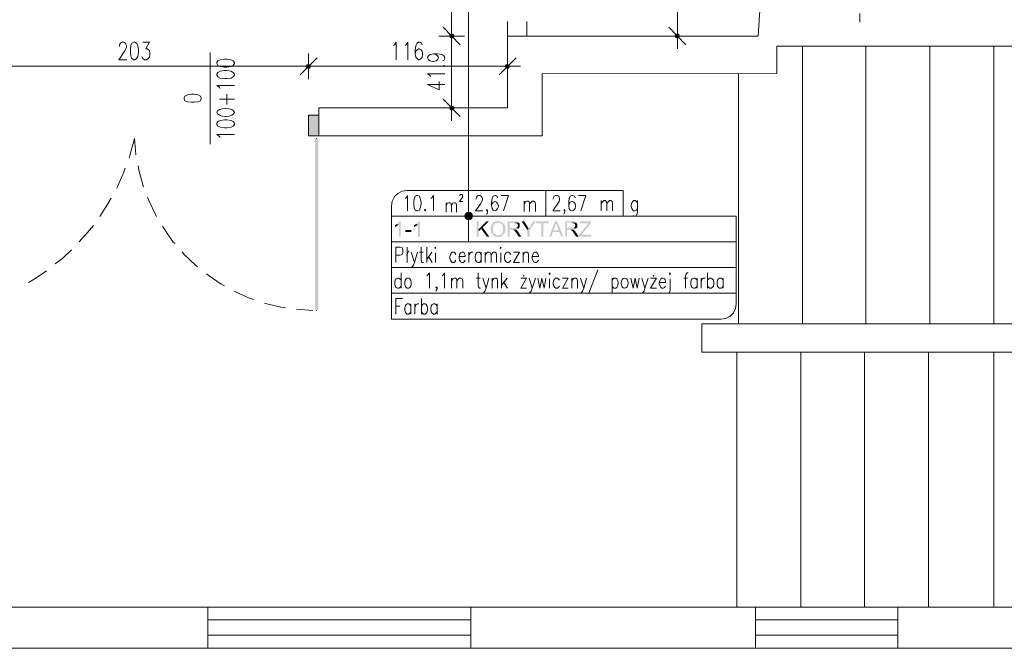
# Model space of a CAD drawing. Header units: millimetres. Extents: x -1147 to 4913, y -2332 to 921.
# Tile 105 of 119: x 3603 to 4177, y -1432 to -1066. Entities that reach past the tile are written whole.
import ezdxf

# ---------------------------------------------------------------- set-up
doc = ezdxf.new("R2010")
doc.units = ezdxf.units.MM
doc.header["$LTSCALE"] = 0.2
doc.layers.add('C00-00-00', color=7, linetype='Continuous')

msp = doc.modelspace()

# ---------------------------------------------------------------- hatches: boundary and pattern name
at = {"layer": 'C00-00-00'}
h = msp.add_hatch(color=256, dxfattribs=at)
h.dxf.hatch_style = 2
h.paths.add_polyline_path([(3853.355, -1075.26), (3853.568, -1076.106), (3853.568, -1074.413)])
h = msp.add_hatch(color=256, dxfattribs=at)
h.dxf.hatch_style = 2
h.paths.add_polyline_path([(3853.568, -1074.413), (3853.568, -1076.106), (3853.355, -1075.26)])
h = msp.add_hatch(color=256, dxfattribs=at)
h.dxf.hatch_style = 2
h.paths.add_polyline_path([(3853.568, -1076.106), (3854.414, -1076.532), (3854.414, -1073.992)])
h = msp.add_hatch(color=256, dxfattribs=at)
h.dxf.hatch_style = 2
h.paths.add_polyline_path([(3853.568, -1076.106), (3853.568, -1074.413), (3854.414, -1073.992)])
h = msp.add_hatch(color=256, dxfattribs=at)
h.dxf.hatch_style = 2
h.paths.add_polyline_path([(3854.414, -1073.992), (3853.568, -1074.413), (3853.568, -1076.106)])
h = msp.add_hatch(color=256, dxfattribs=at)
h.dxf.hatch_style = 2
h.paths.add_polyline_path([(3854.414, -1073.992), (3854.414, -1076.532), (3853.568, -1076.106)])
h = msp.add_hatch(color=256, dxfattribs=at)
h.dxf.hatch_style = 2
h.paths.add_polyline_path([(3854.414, -1076.532), (3854.414, -1073.992), (3855.47, -1074.413)])
h = msp.add_hatch(color=256, dxfattribs=at)
h.dxf.hatch_style = 2
h.paths.add_polyline_path([(3855.47, -1074.413), (3854.414, -1073.992), (3854.414, -1076.532)])
h = msp.add_hatch(color=256, dxfattribs=at)
h.dxf.hatch_style = 2
h.paths.add_polyline_path([(3854.414, -1076.532), (3855.47, -1076.106), (3855.47, -1074.413)])
h = msp.add_hatch(color=256, dxfattribs=at)
h.dxf.hatch_style = 2
h.paths.add_polyline_path([(3855.47, -1074.413), (3855.47, -1076.106), (3854.414, -1076.532)])
h = msp.add_hatch(color=256, dxfattribs=at)
h.dxf.hatch_style = 2
h.paths.add_polyline_path([(3855.47, -1076.106), (3855.47, -1074.413), (3855.682, -1075.26)])
h = msp.add_hatch(color=256, dxfattribs=at)
h.dxf.hatch_style = 2
h.paths.add_polyline_path([(3855.682, -1075.26), (3855.47, -1074.413), (3855.47, -1076.106)])
h = msp.add_hatch(color=256, dxfattribs=at)
h.dxf.hatch_style = 2
h.paths.add_polyline_path([(3985.012, -1074.413), (3985.012, -1076.106), (3984.799, -1075.26)])
h = msp.add_hatch(color=256, dxfattribs=at)
h.dxf.hatch_style = 2
h.paths.add_polyline_path([(3986.071, -1073.992), (3985.012, -1074.413), (3985.012, -1076.106)])
h = msp.add_hatch(color=256, dxfattribs=at)
h.dxf.hatch_style = 2
h.paths.add_polyline_path([(3986.071, -1073.992), (3986.071, -1076.532), (3985.012, -1076.106)])
h = msp.add_hatch(color=256, dxfattribs=at)
h.dxf.hatch_style = 2
h.paths.add_polyline_path([(3986.918, -1074.413), (3986.071, -1073.992), (3986.071, -1076.532)])
h = msp.add_hatch(color=256, dxfattribs=at)
h.dxf.hatch_style = 2
h.paths.add_polyline_path([(3986.918, -1074.413), (3986.918, -1076.106), (3986.071, -1076.532)])
h = msp.add_hatch(color=256, dxfattribs=at)
h.dxf.hatch_style = 2
h.paths.add_polyline_path([(3987.13, -1075.26), (3986.918, -1074.413), (3986.918, -1076.106)])
h = msp.add_hatch(color=256, dxfattribs=at)
h.dxf.hatch_style = 2
h.paths.add_polyline_path([(3772.285, -1092.828), (3769.745, -1092.828), (3770.171, -1091.982)])
h = msp.add_hatch(color=256, dxfattribs=at)
h.dxf.hatch_style = 2
h.paths.add_polyline_path([(3770.171, -1091.982), (3769.745, -1092.828), (3772.285, -1092.828)])
h = msp.add_hatch(color=256, dxfattribs=at)
h.dxf.hatch_style = 2
h.paths.add_polyline_path([(3771.864, -1093.888), (3772.285, -1092.828), (3769.745, -1092.828)])
h = msp.add_hatch(color=256, dxfattribs=at)
h.dxf.hatch_style = 2
h.paths.add_polyline_path([(3771.864, -1093.888), (3770.171, -1093.888), (3769.745, -1092.828)])
h = msp.add_hatch(color=256, dxfattribs=at)
h.dxf.hatch_style = 2
h.paths.add_polyline_path([(3769.745, -1092.828), (3770.171, -1093.888), (3771.864, -1093.888)])
h = msp.add_hatch(color=256, dxfattribs=at)
h.dxf.hatch_style = 2
h.paths.add_polyline_path([(3769.745, -1092.828), (3772.285, -1092.828), (3771.864, -1093.888)])
h = msp.add_hatch(color=256, dxfattribs=at)
h.dxf.hatch_style = 2
h.paths.add_polyline_path([(3771.864, -1091.982), (3770.171, -1091.982), (3771.017, -1091.769)])
h = msp.add_hatch(color=256, dxfattribs=at)
h.dxf.hatch_style = 2
h.paths.add_polyline_path([(3771.017, -1091.769), (3770.171, -1091.982), (3771.864, -1091.982)])
h = msp.add_hatch(color=256, dxfattribs=at)
h.dxf.hatch_style = 2
h.paths.add_polyline_path([(3772.285, -1092.828), (3771.864, -1091.982), (3770.171, -1091.982)])
h = msp.add_hatch(color=256, dxfattribs=at)
h.dxf.hatch_style = 2
h.paths.add_polyline_path([(3770.171, -1091.982), (3771.864, -1091.982), (3772.285, -1092.828)])
h = msp.add_hatch(color=256, dxfattribs=at)
h.dxf.hatch_style = 2
h.paths.add_polyline_path([(3771.017, -1094.101), (3771.864, -1093.888), (3770.171, -1093.888)])
h = msp.add_hatch(color=256, dxfattribs=at)
h.dxf.hatch_style = 2
h.paths.add_polyline_path([(3770.171, -1093.888), (3771.864, -1093.888), (3771.017, -1094.101)])
h = msp.add_hatch(color=256, dxfattribs=at)
h.dxf.hatch_style = 2
h.paths.add_polyline_path([(3886.161, -1091.982), (3885.739, -1092.828), (3888.28, -1092.828)])
h = msp.add_hatch(color=256, dxfattribs=at)
h.dxf.hatch_style = 2
h.paths.add_polyline_path([(3885.739, -1092.828), (3886.161, -1093.888), (3887.858, -1093.888)])
h = msp.add_hatch(color=256, dxfattribs=at)
h.dxf.hatch_style = 2
h.paths.add_polyline_path([(3885.739, -1092.828), (3888.28, -1092.828), (3887.858, -1093.888)])
h = msp.add_hatch(color=256, dxfattribs=at)
h.dxf.hatch_style = 2
h.paths.add_polyline_path([(3887.012, -1091.769), (3886.161, -1091.982), (3887.858, -1091.982)])
h = msp.add_hatch(color=256, dxfattribs=at)
h.dxf.hatch_style = 2
h.paths.add_polyline_path([(3886.161, -1091.982), (3887.858, -1091.982), (3888.28, -1092.828)])
h = msp.add_hatch(color=256, dxfattribs=at)
h.dxf.hatch_style = 2
h.paths.add_polyline_path([(3886.161, -1093.888), (3887.858, -1093.888), (3887.012, -1094.101)])
h = msp.add_hatch(color=256, dxfattribs=at)
h.dxf.hatch_style = 2
h.paths.add_polyline_path([(3853.568, -1116.324), (3853.568, -1118.018), (3853.355, -1117.171)])
h = msp.add_hatch(color=256, dxfattribs=at)
h.dxf.hatch_style = 2
h.paths.add_polyline_path([(3854.414, -1115.903), (3853.568, -1116.324), (3853.568, -1118.018)])
h = msp.add_hatch(color=256, dxfattribs=at)
h.dxf.hatch_style = 2
h.paths.add_polyline_path([(3854.414, -1115.903), (3854.414, -1118.439), (3853.568, -1118.018)])
h = msp.add_hatch(color=256, dxfattribs=at)
h.dxf.hatch_style = 2
h.paths.add_polyline_path([(3855.47, -1116.324), (3854.414, -1115.903), (3854.414, -1118.439)])
h = msp.add_hatch(color=256, dxfattribs=at)
h.dxf.hatch_style = 2
h.paths.add_polyline_path([(3855.47, -1116.324), (3855.47, -1118.018), (3854.414, -1118.439)])
h = msp.add_hatch(color=256, dxfattribs=at)
h.dxf.hatch_style = 2
h.paths.add_polyline_path([(3855.682, -1117.171), (3855.47, -1116.324), (3855.47, -1118.018)])
h = msp.add_hatch(color=256, dxfattribs=at)
h.dxf.hatch_style = 2
h.paths.add_polyline_path([(3777.153, -1133.472), (3777.153, -1121.405), (3771.017, -1121.405)])
h = msp.add_hatch(color=256, dxfattribs=at)
h.dxf.hatch_style = 2
h.paths.add_polyline_path([(3777.153, -1133.472), (3771.017, -1133.472), (3771.017, -1121.405)])
h = msp.add_hatch(color=256, dxfattribs=at)
h.dxf.hatch_style = 2
h.paths.add_polyline_path([(3774.826, -1235.067), (3776.732, -1235.067), (3774.826, -1134.952)])
h = msp.add_hatch(color=256, dxfattribs=at)
h.dxf.hatch_style = 2
h.paths.add_polyline_path([(3776.732, -1235.067), (3774.826, -1134.952), (3776.732, -1134.952)])
h = msp.add_hatch(color=256, dxfattribs=at)
h.dxf.hatch_style = 2
h.paths.add_polyline_path([(3776.732, -1134.952), (3774.826, -1134.952), (3776.732, -1235.067)])
h = msp.add_hatch(color=256, dxfattribs=at)
h.dxf.hatch_style = 2
h.paths.add_polyline_path([(3774.826, -1134.952), (3776.732, -1235.067), (3774.826, -1235.067)])
h = msp.add_hatch(color=256, dxfattribs=at)
h.dxf.hatch_style = 2
h.paths.add_polyline_path([(3862.456, -1178.978), (3862.244, -1180.246), (3866.69, -1180.246)])
h = msp.add_hatch(color=256, dxfattribs=at)
h.dxf.hatch_style = 2
h.paths.add_polyline_path([(3862.244, -1180.246), (3862.456, -1181.306), (3866.477, -1181.306)])
h = msp.add_hatch(color=256, dxfattribs=at)
h.dxf.hatch_style = 2
h.paths.add_polyline_path([(3862.244, -1180.246), (3866.69, -1180.246), (3866.477, -1181.306)])
h = msp.add_hatch(color=256, dxfattribs=at)
h.dxf.hatch_style = 2
h.paths.add_polyline_path([(3863.303, -1178.132), (3862.456, -1178.978), (3866.477, -1178.978)])
h = msp.add_hatch(color=256, dxfattribs=at)
h.dxf.hatch_style = 2
h.paths.add_polyline_path([(3862.456, -1178.978), (3866.477, -1178.978), (3866.69, -1180.246)])
h = msp.add_hatch(color=256, dxfattribs=at)
h.dxf.hatch_style = 2
h.paths.add_polyline_path([(3862.456, -1181.306), (3863.303, -1182.152), (3865.631, -1182.152)])
h = msp.add_hatch(color=256, dxfattribs=at)
h.dxf.hatch_style = 2
h.paths.add_polyline_path([(3862.456, -1181.306), (3866.477, -1181.306), (3865.631, -1182.152)])
h = msp.add_hatch(color=256, dxfattribs=at)
h.dxf.hatch_style = 2
h.paths.add_polyline_path([(3864.362, -1177.919), (3863.303, -1178.132), (3865.631, -1178.132)])
h = msp.add_hatch(color=256, dxfattribs=at)
h.dxf.hatch_style = 2
h.paths.add_polyline_path([(3863.303, -1178.132), (3865.631, -1178.132), (3866.477, -1178.978)])
h = msp.add_hatch(color=256, dxfattribs=at)
h.dxf.hatch_style = 2
h.paths.add_polyline_path([(3822.243, -1184.905), (3822.03, -1185.114), (3821.817, -1185.327), (3821.396, -1185.327), (3821.396, -1186.386), (3821.817, -1186.386), (3822.03, -1186.173), (3822.243, -1186.173), (3822.451, -1185.961), (3822.664, -1185.961), (3822.664, -1185.752), (3822.877, -1185.752), (3823.085, -1185.539), (3823.298, -1185.327), (3823.511, -1185.327), (3823.723, -1185.114)])
h = msp.add_hatch(color=256, dxfattribs=at)
h.dxf.hatch_style = 2
h.paths.add_polyline_path([(3824.779, -1183.212), (3824.145, -1183.212), (3823.932, -1183.425), (3823.723, -1183.633), (3823.511, -1183.846), (3823.298, -1184.059), (3823.085, -1184.267), (3822.877, -1184.48), (3822.664, -1184.693), (3822.451, -1184.905), (3822.243, -1184.905), (3823.723, -1185.114), (3823.723, -1192.101), (3824.779, -1192.101)])
h = msp.add_hatch(color=256, dxfattribs=at)
h.dxf.hatch_style = 2
h.paths.add_polyline_path([(3833.459, -1184.905), (3833.246, -1185.114), (3833.033, -1185.327), (3832.612, -1185.327), (3832.612, -1186.386), (3833.033, -1186.386), (3833.246, -1186.173), (3833.459, -1186.173), (3833.672, -1185.961), (3833.88, -1185.961), (3833.88, -1185.752), (3834.093, -1185.752), (3834.306, -1185.539), (3834.518, -1185.327), (3834.727, -1185.327), (3834.94, -1185.114)])
h = msp.add_hatch(color=256, dxfattribs=at)
h.dxf.hatch_style = 2
h.paths.add_polyline_path([(3835.999, -1183.212), (3835.365, -1183.212), (3835.152, -1183.425), (3834.94, -1183.633), (3834.727, -1183.846), (3834.518, -1184.059), (3834.306, -1184.267), (3834.093, -1184.48), (3833.88, -1184.693), (3833.672, -1184.905), (3833.459, -1184.905), (3834.94, -1185.114), (3834.94, -1192.101), (3835.999, -1192.101)])
h = msp.add_hatch(color=256, dxfattribs=at)
h.dxf.hatch_style = 2
h.paths.add_polyline_path([(3863.303, -1182.152), (3865.631, -1182.152), (3864.362, -1182.365)])
h = msp.add_hatch(color=256, dxfattribs=at)
h.dxf.hatch_style = 2
h.paths.add_polyline_path([(3870.29, -1183.212), (3869.017, -1183.212), (3869.017, -1192.101), (3870.29, -1192.101), (3870.29, -1187.654)])
h = msp.add_hatch(color=256, dxfattribs=at)
h.dxf.hatch_style = 2
h.paths.add_polyline_path([(3876.213, -1183.212), (3874.732, -1183.212), (3870.29, -1187.654), (3870.29, -1188.926), (3871.77, -1187.654), (3872.617, -1186.807)])
h = msp.add_hatch(color=256, dxfattribs=at)
h.dxf.hatch_style = 2
h.paths.add_polyline_path([(3872.617, -1186.807), (3871.77, -1187.654), (3874.945, -1192.101), (3876.425, -1192.101)])
h = msp.add_hatch(color=256, dxfattribs=at)
h.dxf.hatch_style = 2
h.paths.add_polyline_path([(3878.757, -1183.846), (3878.544, -1184.059), (3878.332, -1184.267), (3878.119, -1184.48), (3878.119, -1184.693), (3877.91, -1184.905), (3877.91, -1185.114), (3877.697, -1185.327), (3877.697, -1185.539), (3877.485, -1185.752), (3877.485, -1186.173), (3877.272, -1186.386), (3877.272, -1188.714), (3877.485, -1189.139), (3877.485, -1189.56), (3877.697, -1189.773), (3877.697, -1189.986), (3877.91, -1190.198), (3878.119, -1190.407), (3878.119, -1190.62), (3878.332, -1190.832), (3878.544, -1191.041), (3878.757, -1191.254), (3878.966, -1191.467), (3879.178, -1191.679), (3879.391, -1191.679), (3879.604, -1191.888), (3879.812, -1191.888), (3880.025, -1192.101), (3880.659, -1192.101), (3881.084, -1192.313), (3882.14, -1192.313), (3882.352, -1192.101), (3882.987, -1192.101), (3883.199, -1191.888), (3883.412, -1191.888), (3883.625, -1191.679), (3883.833, -1191.679), (3884.046, -1191.467), (3884.259, -1191.254), (3880.659, -1191.254), (3880.45, -1191.041), (3880.238, -1191.041), (3880.025, -1190.832), (3879.812, -1190.832), (3879.604, -1190.62), (3879.604, -1190.407), (3879.391, -1190.407), (3879.391, -1190.198), (3879.178, -1190.198), (3878.966, -1189.986), (3878.966, -1189.773), (3878.757, -1189.56), (3878.757, -1189.352), (3878.544, -1189.139), (3878.544, -1186.173), (3878.757, -1185.961), (3878.757, -1185.752), (3878.966, -1185.539), (3878.966, -1185.327), (3879.178, -1185.114), (3879.391, -1184.905), (3879.604, -1184.693), (3879.812, -1184.48), (3880.025, -1184.267), (3880.659, -1184.267), (3880.872, -1184.059), (3881.506, -1184.059)])
h = msp.add_hatch(color=256, dxfattribs=at)
h.dxf.hatch_style = 2
h.paths.add_polyline_path([(3881.506, -1182.999), (3880.659, -1182.999), (3880.45, -1183.212), (3880.025, -1183.212), (3879.812, -1183.425), (3879.391, -1183.425), (3879.178, -1183.633), (3878.966, -1183.846), (3878.757, -1183.846), (3881.506, -1184.059), (3882.565, -1184.059), (3882.778, -1184.267), (3882.987, -1184.267), (3883.199, -1184.48), (3883.412, -1184.693), (3883.625, -1184.905), (3883.833, -1185.114), (3884.046, -1185.327), (3884.046, -1185.539), (3884.259, -1185.752), (3884.259, -1186.173), (3884.471, -1186.386), (3884.471, -1189.139), (3884.259, -1189.352), (3884.259, -1189.56), (3884.046, -1189.773), (3884.046, -1189.986), (3883.833, -1190.198), (3883.625, -1190.407), (3883.412, -1190.407), (3883.412, -1190.62), (3883.199, -1190.832), (3882.987, -1190.832), (3882.778, -1191.041), (3882.565, -1191.041), (3882.352, -1191.254), (3881.506, -1191.254), (3884.259, -1191.254), (3884.471, -1191.041), (3884.68, -1190.832), (3884.893, -1190.62), (3885.105, -1190.407), (3885.318, -1189.986), (3885.318, -1189.773), (3885.527, -1189.56), (3885.527, -1189.139), (3885.739, -1188.926), (3885.739, -1186.386), (3885.527, -1186.173), (3885.527, -1185.752), (3885.318, -1185.539), (3885.318, -1185.114), (3885.105, -1184.905), (3884.893, -1184.693), (3884.893, -1184.48), (3884.68, -1184.48), (3884.471, -1184.267), (3884.259, -1184.059), (3884.259, -1183.846), (3884.046, -1183.633), (3883.625, -1183.633), (3883.412, -1183.425), (3883.199, -1183.425), (3882.987, -1183.212), (3882.565, -1183.212), (3882.352, -1182.999), (3881.718, -1182.999)])
h = msp.add_hatch(color=256, dxfattribs=at)
h.dxf.hatch_style = 2
h.paths.add_polyline_path([(3891.033, -1183.212), (3887.22, -1183.212), (3887.22, -1192.101), (3888.28, -1192.101), (3888.28, -1188.08), (3891.879, -1188.08), (3892.301, -1187.867), (3892.726, -1187.867), (3892.935, -1187.654), (3893.147, -1187.654), (3893.36, -1187.441), (3893.573, -1187.441), (3893.573, -1187.233), (3893.781, -1187.233), (3888.28, -1187.02), (3888.28, -1184.059), (3893.781, -1184.059), (3893.573, -1183.846), (3893.36, -1183.633), (3893.147, -1183.425), (3892.726, -1183.425), (3892.513, -1183.212), (3891.454, -1183.212)])
h = msp.add_hatch(color=256, dxfattribs=at)
h.dxf.hatch_style = 2
h.paths.add_polyline_path([(3893.781, -1184.059), (3891.245, -1184.059), (3891.454, -1184.267), (3892.301, -1184.267), (3892.513, -1184.48), (3892.726, -1184.693), (3892.935, -1184.905), (3892.935, -1185.114), (3893.147, -1185.327), (3893.147, -1185.752), (3892.935, -1185.961), (3892.935, -1186.386), (3892.726, -1186.599), (3892.513, -1186.599), (3892.301, -1186.807), (3892.092, -1187.02), (3888.28, -1187.02), (3893.781, -1187.233), (3893.781, -1187.02), (3893.994, -1186.807), (3894.207, -1186.599), (3894.207, -1184.693), (3893.994, -1184.48), (3893.994, -1184.267)])
h = msp.add_hatch(color=256, dxfattribs=at)
h.dxf.hatch_style = 2
h.paths.add_polyline_path([(3896.747, -1183.212), (3895.266, -1183.212), (3898.653, -1188.292), (3899.5, -1187.441), (3899.287, -1187.233), (3899.074, -1187.02), (3899.074, -1186.807), (3898.866, -1186.599), (3898.866, -1186.386), (3898.653, -1186.173), (3898.44, -1185.752)])
h = msp.add_hatch(color=256, dxfattribs=at)
h.dxf.hatch_style = 2
h.paths.add_polyline_path([(3903.521, -1183.212), (3902.04, -1183.212), (3900.347, -1185.752), (3900.347, -1185.961), (3900.134, -1186.173), (3900.134, -1186.386), (3899.921, -1186.599), (3899.708, -1186.807), (3899.708, -1187.02), (3899.5, -1187.233), (3899.5, -1187.441), (3898.653, -1188.292), (3898.653, -1192.101), (3899.921, -1192.101), (3899.921, -1188.292)])
h = msp.add_hatch(color=256, dxfattribs=at)
h.dxf.hatch_style = 2
h.paths.add_polyline_path([(3910.929, -1183.212), (3903.729, -1183.212), (3903.729, -1184.267), (3906.695, -1184.267), (3906.695, -1192.101), (3907.967, -1192.101), (3907.967, -1184.267), (3910.929, -1184.267)])
h = msp.add_hatch(color=256, dxfattribs=at)
h.dxf.hatch_style = 2
h.paths.add_polyline_path([(3916.009, -1183.212), (3914.737, -1183.212), (3911.35, -1192.101), (3912.622, -1192.101), (3913.469, -1189.352), (3917.277, -1189.352), (3913.89, -1188.501), (3914.95, -1185.752), (3914.95, -1185.539), (3915.162, -1185.327), (3915.162, -1184.905), (3915.375, -1184.48), (3915.375, -1184.059)])
h = msp.add_hatch(color=256, dxfattribs=at)
h.dxf.hatch_style = 2
h.paths.add_polyline_path([(3916.009, -1183.212), (3915.375, -1184.059), (3915.375, -1184.267), (3915.584, -1184.48), (3915.584, -1184.905), (3915.796, -1185.114), (3915.796, -1185.327), (3916.009, -1185.752), (3916.009, -1185.961), (3916.856, -1188.501), (3913.89, -1188.501), (3917.277, -1189.352), (3918.337, -1192.101), (3919.609, -1192.101)])
h = msp.add_hatch(color=256, dxfattribs=at)
h.dxf.hatch_style = 2
h.paths.add_polyline_path([(3924.476, -1183.212), (3920.664, -1183.212), (3920.664, -1192.101), (3921.723, -1192.101), (3921.723, -1188.08), (3925.323, -1188.08), (3925.744, -1187.867), (3926.17, -1187.867), (3926.383, -1187.654), (3926.591, -1187.654), (3926.804, -1187.441), (3927.017, -1187.441), (3927.017, -1187.233), (3927.229, -1187.233), (3921.723, -1187.02), (3921.723, -1184.059), (3927.229, -1184.059), (3927.017, -1183.846), (3926.804, -1183.633), (3926.591, -1183.425), (3926.17, -1183.425), (3925.957, -1183.212), (3924.898, -1183.212)])
h = msp.add_hatch(color=256, dxfattribs=at)
h.dxf.hatch_style = 2
h.paths.add_polyline_path([(3927.229, -1184.059), (3924.685, -1184.059), (3924.898, -1184.267), (3925.744, -1184.267), (3925.957, -1184.48), (3926.17, -1184.693), (3926.383, -1184.905), (3926.383, -1185.114), (3926.591, -1185.327), (3926.591, -1185.752), (3926.383, -1185.961), (3926.383, -1186.386), (3926.17, -1186.599), (3925.957, -1186.599), (3925.744, -1186.807), (3925.532, -1187.02), (3921.723, -1187.02), (3927.229, -1187.233), (3927.229, -1187.02), (3927.438, -1186.807), (3927.651, -1186.599), (3927.651, -1184.693), (3927.438, -1184.48), (3927.438, -1184.267)])
h = msp.add_hatch(color=256, dxfattribs=at)
h.dxf.hatch_style = 2
h.paths.add_polyline_path([(3935.693, -1183.212), (3929.344, -1183.212), (3929.344, -1184.267), (3934.212, -1184.267), (3933.999, -1184.48), (3933.786, -1184.693), (3933.578, -1184.905), (3933.578, -1185.114), (3933.365, -1185.327), (3928.71, -1191.041), (3928.71, -1192.101), (3935.905, -1192.101), (3935.905, -1191.041), (3930.191, -1191.041), (3930.612, -1190.407), (3935.693, -1184.267)])
h = msp.add_hatch(color=256, dxfattribs=at)
h.dxf.hatch_style = 2
h.paths.add_polyline_path([(3830.919, -1189.352), (3830.919, -1188.292), (3827.531, -1188.292), (3827.531, -1189.352)])
h = msp.add_hatch(color=256, dxfattribs=at)
h.dxf.hatch_style = 2
h.paths.add_polyline_path([(3891.879, -1188.08), (3889.76, -1188.08), (3890.398, -1188.08), (3890.398, -1188.292), (3890.607, -1188.292), (3890.82, -1188.501), (3891.033, -1188.501), (3891.245, -1188.714), (3891.454, -1188.926), (3891.667, -1189.139), (3891.667, -1189.352), (3891.879, -1189.56), (3892.092, -1189.773), (3892.092, -1189.986), (3892.301, -1190.198), (3893.573, -1192.101), (3895.053, -1192.101), (3893.573, -1189.773), (3893.36, -1189.56), (3893.36, -1189.352), (3893.147, -1189.139), (3892.935, -1188.926), (3892.726, -1188.714), (3892.513, -1188.501), (3892.301, -1188.292), (3892.092, -1188.08)])
h = msp.add_hatch(color=256, dxfattribs=at)
h.dxf.hatch_style = 2
h.paths.add_polyline_path([(3925.323, -1188.08), (3923.204, -1188.08), (3923.838, -1188.08), (3923.838, -1188.292), (3924.051, -1188.292), (3924.264, -1188.501), (3924.476, -1188.501), (3924.685, -1188.714), (3924.898, -1188.926), (3925.11, -1189.139), (3925.11, -1189.352), (3925.323, -1189.56), (3925.532, -1189.773), (3925.532, -1189.986), (3925.744, -1190.198), (3927.017, -1192.101), (3928.497, -1192.101), (3927.017, -1189.773), (3926.804, -1189.56), (3926.804, -1189.352), (3926.591, -1189.139), (3926.383, -1188.926), (3926.17, -1188.714), (3925.957, -1188.501), (3925.744, -1188.292), (3925.532, -1188.08)])

# ---------------------------------------------------------------- linework, layer by layer
at = {"layer": 'C00-00-00', "lineweight": 0}
for points in [[(3986.071, -1070.179), (3986.071, -859.151)], [(3854.414, -1070.179), (3854.414, -968.158)], [(3864.362, -1180.246), (3864.362, -1030.812)], [(3887.012, -1066.796), (3887.012, -1075.26), (3898.228, -1075.26)], [(3898.228, -1075.26), (3898.228, -1066.796)], [(4092.326, -1062.137), (4092.326, -1067.218)], [(3849.547, -1070.179), (3859.495, -1080.34)], [(3859.495, -1080.34), (3849.547, -1070.179)], [(3854.414, -1082.668), (3854.414, -1067.643)], [(3854.414, -1067.643), (3854.414, -1082.668)], [(3990.939, -1080.34), (3980.991, -1070.179)], [(3986.071, -1067.643), (3986.071, -1082.668)], [(3862.035, -1075.26), (3847.002, -1075.26)], [(3847.002, -1075.26), (3862.035, -1075.26)], [(3978.45, -1075.26), (3993.479, -1075.26)], [(3660.95, -1081.4), (3660.95, -1080.765), (3661.163, -1079.919), (3661.584, -1079.493), (3662.218, -1078.859), (3663.491, -1078.859), (3664.337, -1079.493), (3664.546, -1079.919), (3664.971, -1080.765), (3664.971, -1081.821), (3664.546, -1082.668), (3663.912, -1084.152), (3660.529, -1089.02), (3665.184, -1089.02)], [(3674.498, -1078.859), (3678.306, -1078.859), (3676.188, -1082.668), (3677.247, -1082.668), (3677.885, -1083.306), (3678.306, -1083.727), (3678.519, -1085.208), (3678.519, -1086.055), (3678.306, -1087.539), (3677.672, -1088.386), (3676.613, -1089.02), (3675.553, -1089.02), (3674.498, -1088.386), (3674.285, -1087.961), (3673.86, -1087.114)], [(3820.545, -1080.765), (3821.183, -1080.34), (3822.243, -1078.859), (3822.243, -1089.02)], [(3827.319, -1080.765), (3827.953, -1080.34), (3829.012, -1078.859), (3829.012, -1089.02)], [(3837.267, -1080.34), (3836.846, -1079.493), (3835.999, -1078.859), (3835.152, -1078.859), (3834.306, -1079.493), (3833.672, -1080.765), (3833.246, -1083.306), (3833.246, -1085.633), (3833.672, -1087.539), (3834.306, -1088.386), (3835.152, -1089.02), (3835.574, -1089.02), (3836.633, -1088.386), (3837.267, -1087.539), (3837.48, -1086.055), (3837.48, -1085.633), (3837.267, -1084.152), (3836.633, -1083.306), (3835.574, -1082.668), (3835.152, -1082.668), (3834.306, -1083.306), (3833.672, -1084.152), (3833.246, -1085.633)], [(3854.414, -1112.09), (3854.414, -1080.34)], [(4058.882, -1242.9), (4058.882, -1081.187)], [(4095.925, -1242.9), (4095.925, -1081.187)], [(4133.177, -1242.9), (4133.177, -1081.187)], [(4170.43, -1242.9), (4170.43, -1081.187)], [(3713.652, -1138.335), (3713.652, -1084.786)], [(3766.15, -1097.909), (3776.098, -1087.961)], [(3776.098, -1087.961), (3766.15, -1097.909)], [(3771.017, -1085.42), (3771.017, -1100.449)], [(3771.017, -1100.449), (3771.017, -1085.42)], [(3843.828, -1085.633), (3845.313, -1086.055), (3846.16, -1086.693), (3846.794, -1087.748), (3846.794, -1087.961), (3846.16, -1089.02), (3845.313, -1089.654), (3843.828, -1090.075), (3843.407, -1090.075), (3841.926, -1089.654), (3841.079, -1089.02), (3840.445, -1087.961), (3840.445, -1087.748), (3841.079, -1086.693), (3841.926, -1086.055), (3843.828, -1085.633), (3846.16, -1085.633), (3848.7, -1086.055), (3849.968, -1086.693), (3850.602, -1087.748), (3850.602, -1088.386), (3849.968, -1089.441), (3849.121, -1089.654)], [(3892.092, -1087.961), (3882.14, -1097.909)], [(3887.012, -1100.449), (3887.012, -1085.42)], [(3766.15, -1092.828), (3573.107, -1092.828)], [(3778.638, -1092.828), (3763.61, -1092.828)], [(3763.61, -1092.828), (3778.638, -1092.828)], [(3882.14, -1092.828), (3776.098, -1092.828)], [(3879.604, -1092.828), (3894.628, -1092.828)], [(3842.347, -1098.968), (3841.926, -1098.334), (3840.445, -1097.275), (3850.602, -1097.275)], [(3840.445, -1103.415), (3847.215, -1106.589), (3847.215, -1101.717)], [(4021.63, -1242.9), (4021.63, -1097.062)], [(3719.584, -1105.742), (3719.158, -1105.108), (3717.677, -1104.049), (3727.838, -1104.049)], [(3840.445, -1103.415), (3850.602, -1103.415)], [(3719.158, -1112.09), (3727.838, -1112.09)], [(3723.392, -1115.056), (3723.392, -1109.129)], [(3859.495, -1122.039), (3849.547, -1112.09)], [(3854.414, -1109.55), (3854.414, -1124.579)], [(3847.002, -1117.171), (3862.035, -1117.171)], [(3666.452, -1146.381), (3666.878, -1144.9), (3669.63, -1134.952)], [(3669.63, -1134.952), (3670.477, -1144.266), (3670.477, -1144.475)], [(3719.584, -1134.318), (3719.158, -1133.68), (3717.677, -1132.625), (3727.838, -1132.625)], [(3775.672, -1134.952), (3775.672, -1134.74)], [(3659.257, -1163.95), (3663.491, -1154.636), (3664.125, -1152.308)], [(3671.745, -1150.827), (3672.167, -1153.368), (3674.707, -1162.469), (3674.919, -1163.103)], [(3649.522, -1180.459), (3654.177, -1173.051), (3656.083, -1169.664)], [(3677.247, -1169.03), (3678.094, -1171.145), (3682.115, -1179.612), (3682.54, -1180.459)], [(3828.378, -1165.218), (3825.626, -1165.643), (3823.085, -1166.911), (3821.183, -1168.817), (3819.911, -1171.358), (3819.486, -1174.111)], [(3827.319, -1169.877), (3827.953, -1169.451), (3828.8, -1168.183), (3828.8, -1177.072)], [(3864.362, -1165.218), (3828.378, -1165.218)], [(3828.378, -1165.218), (3864.362, -1165.218), (3864.362, -1181.731)], [(3842.347, -1169.877), (3842.986, -1169.451), (3843.828, -1168.183), (3843.828, -1177.072)], [(3859.069, -1168.392), (3859.282, -1167.971), (3859.495, -1167.758), (3859.708, -1167.545), (3860.342, -1167.545), (3860.554, -1167.758), (3860.763, -1167.971), (3860.763, -1169.03), (3860.342, -1169.664), (3859.069, -1171.57), (3860.976, -1171.57)], [(3946.913, -1165.218), (3864.362, -1165.218), (3954.533, -1165.218), (3954.533, -1180.246)], [(3864.362, -1180.246), (3864.362, -1165.218), (3864.362, -1195.062)], [(3868.809, -1170.298), (3868.809, -1169.877), (3869.017, -1169.03), (3869.443, -1168.605), (3869.864, -1168.183), (3871.136, -1168.183), (3871.77, -1168.605), (3871.983, -1169.03), (3872.404, -1169.877), (3872.404, -1170.724), (3871.983, -1171.57), (3871.558, -1172.838), (3868.383, -1177.072), (3872.617, -1177.072)], [(3881.297, -1169.451), (3881.084, -1168.605), (3880.238, -1168.183), (3879.604, -1168.183), (3878.757, -1168.605), (3878.119, -1169.877), (3877.697, -1171.992), (3877.697, -1174.111), (3878.119, -1175.804), (3878.757, -1176.647), (3879.604, -1177.072), (3879.812, -1177.072), (3880.659, -1176.647), (3881.297, -1175.804), (3881.718, -1174.532), (3881.718, -1174.111), (3881.297, -1172.838), (3880.659, -1171.992), (3879.812, -1171.57), (3879.604, -1171.57), (3878.757, -1171.992), (3878.119, -1172.838), (3877.697, -1174.111)], [(3884.68, -1177.072), (3887.646, -1168.183), (3883.412, -1168.183)], [(3909.448, -1180.246), (3909.448, -1165.218)], [(3913.677, -1170.298), (3913.677, -1169.877), (3914.103, -1169.03), (3914.316, -1168.605), (3914.95, -1168.183), (3916.222, -1168.183), (3916.856, -1168.605), (3917.068, -1169.03), (3917.277, -1169.877), (3917.277, -1170.724), (3917.068, -1171.57), (3916.43, -1172.838), (3913.469, -1177.072), (3917.703, -1177.072)], [(3926.383, -1169.451), (3926.17, -1168.605), (3925.11, -1168.183), (3924.476, -1168.183), (3923.63, -1168.605), (3922.992, -1169.877), (3922.783, -1171.992), (3922.783, -1174.111), (3922.992, -1175.804), (3923.63, -1176.647), (3924.476, -1177.072), (3924.898, -1177.072), (3925.744, -1176.647), (3926.383, -1175.804), (3926.591, -1174.532), (3926.591, -1174.111), (3926.383, -1172.838), (3925.744, -1171.992), (3924.898, -1171.57), (3924.476, -1171.57), (3923.63, -1171.992), (3922.992, -1172.838), (3922.783, -1174.111)], [(3929.765, -1177.072), (3932.731, -1168.183), (3928.497, -1168.183)], [(3819.486, -1195.062), (3819.486, -1174.111)], [(3851.24, -1172.417), (3851.24, -1177.919)], [(3851.24, -1173.898), (3852.087, -1172.63), (3852.721, -1172.417), (3853.568, -1172.417), (3853.989, -1172.63), (3854.414, -1173.898), (3854.414, -1177.919)], [(3854.414, -1173.898), (3855.261, -1172.63), (3855.682, -1172.417), (3856.529, -1172.417), (3857.163, -1172.63), (3857.376, -1173.898), (3857.376, -1177.919)], [(3875.366, -1176.647), (3875.157, -1177.072), (3874.732, -1176.647), (3875.157, -1176.225), (3875.366, -1176.647), (3875.366, -1177.493), (3875.157, -1178.553), (3874.732, -1178.978)], [(3896.747, -1171.358), (3896.747, -1177.493)], [(3896.747, -1173.051), (3897.594, -1171.783), (3898.228, -1171.358), (3899.074, -1171.358), (3899.708, -1171.783), (3899.921, -1173.051), (3899.921, -1177.493)], [(3899.921, -1173.051), (3900.981, -1171.783), (3901.402, -1171.358), (3902.461, -1171.358), (3902.887, -1171.783), (3903.308, -1173.051), (3903.308, -1177.493)], [(3920.455, -1176.647), (3920.03, -1177.072), (3919.817, -1176.647), (3920.03, -1176.225), (3920.455, -1176.647), (3920.455, -1177.493), (3920.03, -1178.553), (3919.817, -1178.978)], [(3941.62, -1171.145), (3941.62, -1177.072)], [(3941.62, -1172.838), (3942.679, -1171.57), (3943.1, -1171.145), (3944.16, -1171.145), (3944.585, -1171.57), (3945.007, -1172.838), (3945.007, -1177.072)], [(3945.007, -1172.838), (3945.853, -1171.57), (3946.487, -1171.145), (3947.334, -1171.145), (3947.972, -1171.57), (3948.181, -1172.838), (3948.181, -1177.072)], [(3962.788, -1172.417), (3962.15, -1171.57), (3961.516, -1171.145), (3960.669, -1171.145), (3960.035, -1171.57), (3959.401, -1172.417), (3959.188, -1173.685), (3959.188, -1174.532), (3959.401, -1175.804), (3960.035, -1176.647), (3960.669, -1177.072), (3961.516, -1177.072), (3962.15, -1176.647), (3962.788, -1175.804)], [(3962.788, -1171.145), (3962.788, -1177.919), (3962.363, -1179.4), (3962.15, -1179.825), (3961.516, -1180.246), (3960.669, -1180.246), (3960.035, -1179.825)], [(4020.362, -1180.246), (3819.486, -1180.246)], [(4020.362, -1180.246), (4020.362, -1195.062)], [(3637.455, -1195.062), (3642.322, -1189.773), (3645.709, -1185.539)], [(3685.927, -1185.961), (3686.986, -1187.654), (3692.275, -1195.275), (3693.335, -1196.122)], [(3819.486, -1240.147), (3819.486, -1195.062)], [(4020.362, -1195.062), (3819.486, -1195.062)], [(3822.03, -1207.129), (3822.03, -1198.24), (3824.57, -1198.24), (3825.626, -1198.662), (3825.838, -1199.087), (3826.051, -1199.934), (3826.051, -1201.202), (3825.838, -1202.049), (3825.626, -1202.474), (3824.57, -1202.895), (3822.03, -1202.895)], [(3828.591, -1198.24), (3828.591, -1207.129)], [(3836.633, -1198.24), (3836.633, -1205.436), (3836.846, -1206.704), (3837.48, -1207.129), (3838.114, -1207.129)], [(3840.02, -1198.24), (3840.02, -1207.129)], [(4020.362, -1195.062), (4020.362, -1231.259)], [(3623.486, -1207.976), (3627.928, -1204.589), (3633.008, -1199.721)], [(3697.356, -1200.993), (3698.415, -1202.261), (3705.189, -1208.822), (3706.457, -1209.669)], [(3828.166, -1202.895), (3829.438, -1200.355)], [(3830.919, -1201.202), (3832.825, -1207.129), (3834.518, -1201.202)], [(3835.786, -1201.202), (3837.901, -1201.202)], [(3842.986, -1201.202), (3840.02, -1205.436)], [(3841.079, -1203.742), (3843.194, -1207.129)], [(3845.1, -1201.627), (3845.1, -1207.129)], [(3856.955, -1202.474), (3856.316, -1201.627), (3855.895, -1201.202), (3854.836, -1201.202), (3854.414, -1201.627), (3853.78, -1202.474), (3853.355, -1203.742), (3853.355, -1204.589), (3853.78, -1205.857), (3854.414, -1206.704), (3854.836, -1207.129), (3855.895, -1207.129), (3856.316, -1206.704), (3856.955, -1205.857)], [(3858.857, -1203.742), (3862.456, -1203.742), (3862.456, -1202.895), (3862.035, -1202.049), (3861.822, -1201.627), (3861.188, -1201.202), (3860.342, -1201.202), (3859.708, -1201.627), (3859.069, -1202.474), (3858.857, -1203.742), (3858.857, -1204.589), (3859.069, -1205.857), (3859.708, -1206.704), (3860.342, -1207.129), (3861.188, -1207.129), (3861.822, -1206.704), (3862.456, -1205.857)], [(3864.571, -1201.202), (3864.571, -1207.129)], [(3864.571, -1203.742), (3864.784, -1202.474), (3865.418, -1201.627), (3866.056, -1201.202), (3866.903, -1201.202)], [(3871.77, -1202.474), (3871.136, -1201.627), (3870.502, -1201.202), (3869.656, -1201.202), (3869.017, -1201.627), (3868.383, -1202.474), (3868.171, -1203.742), (3868.171, -1204.589), (3868.383, -1205.857), (3869.017, -1206.704), (3869.656, -1207.129), (3870.502, -1207.129), (3871.136, -1206.704), (3871.77, -1205.857)], [(3871.77, -1201.202), (3871.77, -1207.129)], [(3874.098, -1201.202), (3874.098, -1207.129)], [(3874.098, -1202.895), (3874.945, -1201.627), (3875.579, -1201.202), (3876.425, -1201.202), (3877.059, -1201.627), (3877.485, -1202.895), (3877.485, -1207.129)], [(3877.485, -1202.895), (3878.332, -1201.627), (3878.966, -1201.202), (3879.812, -1201.202), (3880.45, -1201.627), (3880.659, -1202.895), (3880.659, -1207.129)], [(3883.199, -1201.627), (3883.199, -1207.129)], [(3888.918, -1202.474), (3888.28, -1201.627), (3887.646, -1201.202), (3886.799, -1201.202), (3886.161, -1201.627), (3885.527, -1202.474), (3885.318, -1203.742), (3885.318, -1204.589), (3885.527, -1205.857), (3886.161, -1206.704), (3886.799, -1207.129), (3887.646, -1207.129), (3888.28, -1206.704), (3888.918, -1205.857)], [(3890.607, -1207.129), (3893.994, -1201.202), (3890.607, -1201.202)], [(3896.113, -1201.202), (3896.113, -1207.129)], [(3896.113, -1202.895), (3896.96, -1201.627), (3897.594, -1201.202), (3898.44, -1201.202), (3899.074, -1201.627), (3899.287, -1202.895), (3899.287, -1207.129)], [(3901.402, -1203.742), (3905.002, -1203.742), (3905.002, -1202.895), (3904.789, -1202.049), (3904.368, -1201.627), (3903.729, -1201.202), (3902.887, -1201.202), (3902.249, -1201.627), (3901.827, -1202.474), (3901.402, -1203.742), (3901.402, -1204.589), (3901.827, -1205.857), (3902.249, -1206.704), (3902.887, -1207.129), (3903.729, -1207.129), (3904.368, -1206.704), (3905.002, -1205.857)], [(4020.362, -1210.095), (3819.486, -1210.095)], [(3832.825, -1207.129), (3832.191, -1208.822), (3831.553, -1209.669), (3830.919, -1210.095), (3830.706, -1210.095)], [(3890.607, -1207.129), (3893.994, -1207.129)], [(3607.823, -1218.771), (3611.21, -1216.864), (3618.405, -1211.997)], [(3711.538, -1213.69), (3712.597, -1214.537), (3720.218, -1219.83), (3722.12, -1220.677)], [(3824.991, -1217.503), (3824.357, -1216.656), (3823.723, -1216.23), (3822.877, -1216.23), (3822.243, -1216.656), (3821.605, -1217.503), (3821.396, -1218.771), (3821.396, -1219.617), (3821.605, -1220.889), (3822.243, -1221.736), (3822.877, -1222.157), (3823.723, -1222.157), (3824.357, -1221.736), (3824.991, -1220.889)], [(3824.991, -1213.269), (3824.991, -1222.157)], [(3840.02, -1214.962), (3840.445, -1214.537), (3841.501, -1213.269), (3841.501, -1222.157)], [(3848.909, -1214.962), (3849.547, -1214.537), (3850.393, -1213.269), (3850.393, -1222.157)], [(3854.414, -1216.23), (3854.414, -1222.157)], [(3854.414, -1217.924), (3855.261, -1216.656), (3855.895, -1216.23), (3856.742, -1216.23), (3857.376, -1216.656), (3857.589, -1217.924), (3857.589, -1222.157)], [(3857.589, -1217.924), (3858.435, -1216.656), (3859.069, -1216.23), (3859.916, -1216.23), (3860.554, -1216.656), (3860.976, -1217.924), (3860.976, -1222.157)], [(3869.017, -1216.23), (3871.136, -1216.23)], [(3869.864, -1213.269), (3869.864, -1220.464), (3870.29, -1221.736), (3870.711, -1222.157), (3871.349, -1222.157)], [(3872.617, -1216.23), (3874.523, -1222.157), (3876.213, -1216.23)], [(3878.119, -1216.23), (3878.119, -1222.157)], [(3878.119, -1217.924), (3878.966, -1216.656), (3879.604, -1216.23), (3880.45, -1216.23), (3881.084, -1216.656), (3881.297, -1217.924), (3881.297, -1222.157)], [(3883.625, -1213.269), (3883.625, -1222.157)], [(3886.799, -1216.23), (3883.625, -1220.464)], [(3894.841, -1222.157), (3898.019, -1216.23), (3894.841, -1216.23)], [(3899.708, -1216.23), (3901.402, -1222.157), (3903.308, -1216.23)], [(3904.789, -1216.23), (3905.848, -1222.157), (3907.12, -1216.23), (3908.388, -1222.157), (3909.448, -1216.23)], [(3917.277, -1217.503), (3916.643, -1216.656), (3916.222, -1216.23), (3915.162, -1216.23), (3914.524, -1216.656), (3914.103, -1217.503), (3913.677, -1218.771), (3913.677, -1219.617), (3914.103, -1220.889), (3914.524, -1221.736), (3915.162, -1222.157), (3916.222, -1222.157), (3916.643, -1221.736), (3917.277, -1220.889)], [(3919.183, -1222.157), (3922.358, -1216.23), (3919.183, -1216.23)], [(3924.476, -1216.23), (3924.476, -1222.157)], [(3924.476, -1217.924), (3925.323, -1216.656), (3925.957, -1216.23), (3927.017, -1216.23), (3927.438, -1216.656), (3927.863, -1217.924), (3927.863, -1222.157)], [(3929.557, -1216.23), (3931.459, -1222.157), (3933.152, -1216.23)], [(3939.713, -1211.363), (3934.424, -1225.119)], [(3947.972, -1216.23), (3947.972, -1225.119)], [(3947.972, -1217.503), (3948.606, -1216.656), (3949.028, -1216.23), (3950.087, -1216.23), (3950.721, -1216.656), (3951.146, -1217.503), (3951.568, -1218.771), (3951.568, -1219.617), (3951.146, -1220.889), (3950.721, -1221.736), (3950.087, -1222.157), (3949.028, -1222.157), (3948.606, -1221.736), (3947.972, -1220.889)], [(3958.976, -1216.23), (3960.248, -1222.157), (3961.516, -1216.23), (3962.575, -1222.157), (3963.847, -1216.23)], [(3965.328, -1216.23), (3967.022, -1222.157), (3968.924, -1216.23)], [(3970.404, -1222.157), (3973.795, -1216.23), (3970.404, -1216.23)], [(3975.489, -1218.771), (3979.084, -1218.771), (3979.084, -1217.924), (3978.872, -1217.077), (3978.45, -1216.656), (3977.816, -1216.23), (3976.97, -1216.23), (3976.336, -1216.656), (3975.91, -1217.503), (3975.489, -1218.771), (3975.489, -1219.617), (3975.91, -1220.889), (3976.336, -1221.736), (3976.97, -1222.157), (3977.816, -1222.157), (3978.45, -1221.736), (3979.084, -1220.889)], [(3989.879, -1216.23), (3991.998, -1216.23)], [(3992.419, -1213.269), (3991.785, -1213.269), (3991.151, -1213.69), (3990.726, -1214.962), (3990.726, -1222.157)], [(3997.5, -1217.503), (3996.866, -1216.656), (3996.232, -1216.23), (3995.385, -1216.23), (3994.747, -1216.656), (3994.113, -1217.503), (3993.904, -1218.771), (3993.904, -1219.617), (3994.113, -1220.889), (3994.747, -1221.736), (3995.385, -1222.157), (3996.232, -1222.157), (3996.866, -1221.736), (3997.5, -1220.889)], [(3997.5, -1216.23), (3997.5, -1222.157)], [(3999.827, -1216.23), (3999.827, -1222.157)], [(3999.827, -1218.771), (4000.04, -1217.503), (4000.674, -1216.656), (4001.308, -1216.23), (4002.159, -1216.23)], [(4003.64, -1213.269), (4003.64, -1222.157)], [(4003.64, -1217.503), (4004.274, -1216.656), (4004.908, -1216.23), (4005.754, -1216.23), (4006.389, -1216.656), (4007.027, -1217.503), (4007.235, -1218.771), (4007.235, -1219.617), (4007.027, -1220.889), (4006.389, -1221.736), (4005.754, -1222.157), (4004.908, -1222.157), (4004.274, -1221.736), (4003.64, -1220.889)], [(4012.741, -1217.503), (4012.107, -1216.656), (4011.469, -1216.23), (4010.622, -1216.23), (4009.988, -1216.656), (4009.354, -1217.503), (4009.141, -1218.771), (4009.141, -1219.617), (4009.354, -1220.889), (4009.988, -1221.736), (4010.622, -1222.157), (4011.469, -1222.157), (4012.107, -1221.736), (4012.741, -1220.889)], [(4012.741, -1216.23), (4012.741, -1222.157)], [(3845.947, -1221.736), (3845.522, -1222.157), (3845.313, -1221.736), (3845.522, -1221.311), (3845.947, -1221.736), (3845.947, -1222.579), (3845.522, -1223.426), (3845.313, -1223.851)], [(3874.523, -1222.157), (3873.885, -1223.851), (3873.251, -1224.698), (3872.617, -1225.119), (3872.404, -1225.119)], [(3884.893, -1218.771), (3887.012, -1222.157)], [(3894.841, -1222.157), (3898.019, -1222.157)], [(3901.402, -1222.157), (3900.768, -1223.851), (3900.134, -1224.698), (3899.708, -1225.119), (3899.287, -1225.119)], [(3911.563, -1216.656), (3911.563, -1222.157)], [(3919.183, -1222.157), (3922.358, -1222.157)], [(3931.459, -1222.157), (3930.825, -1223.851), (3930.191, -1224.698), (3929.557, -1225.119), (3929.344, -1225.119)], [(3967.022, -1222.157), (3966.596, -1223.851), (3965.962, -1224.698), (3965.328, -1225.119), (3965.115, -1225.119)], [(3970.404, -1222.157), (3973.795, -1222.157)], [(3981.837, -1216.656), (3981.837, -1223.426), (3981.412, -1224.698), (3980.991, -1225.119), (3980.353, -1225.119)], [(3727.625, -1223.851), (3728.472, -1224.272), (3737.152, -1228.085), (3739.267, -1228.719)], [(4020.362, -1225.119), (3819.486, -1225.119)], [(3745.407, -1230.838), (3746.041, -1231.046), (3754.93, -1233.165), (3757.682, -1233.586)], [(3822.03, -1237.186), (3822.03, -1228.085), (3825.838, -1228.085)], [(3822.03, -1232.531), (3824.357, -1232.531)], [(3830.706, -1232.531), (3830.072, -1231.684), (3829.438, -1231.259), (3828.591, -1231.259), (3827.953, -1231.684), (3827.319, -1232.531), (3827.106, -1233.799), (3827.106, -1234.646), (3827.319, -1235.914), (3827.953, -1236.765), (3828.591, -1237.186), (3829.438, -1237.186), (3830.072, -1236.765), (3830.706, -1235.914)], [(3830.706, -1231.259), (3830.706, -1237.186)], [(3833.033, -1231.259), (3833.033, -1237.186)], [(3833.033, -1233.799), (3833.246, -1232.531), (3833.88, -1231.684), (3834.518, -1231.259), (3835.365, -1231.259)], [(3836.846, -1228.085), (3836.846, -1237.186)], [(3836.846, -1232.531), (3837.48, -1231.684), (3838.114, -1231.259), (3838.961, -1231.259), (3839.599, -1231.684), (3840.233, -1232.531), (3840.445, -1233.799), (3840.445, -1234.646), (3840.233, -1235.914), (3839.599, -1236.765), (3838.961, -1237.186), (3838.114, -1237.186), (3837.48, -1236.765), (3836.846, -1235.914)], [(3845.947, -1232.531), (3845.313, -1231.684), (3844.675, -1231.259), (3843.828, -1231.259), (3843.194, -1231.684), (3842.56, -1232.531), (3842.347, -1233.799), (3842.347, -1234.646), (3842.56, -1235.914), (3843.194, -1236.765), (3843.828, -1237.186), (3844.675, -1237.186), (3845.313, -1236.765), (3845.947, -1235.914)], [(3845.947, -1231.259), (3845.947, -1237.186)], [(4011.469, -1240.147), (4014.222, -1239.726), (4016.762, -1238.458), (4018.668, -1236.552), (4019.936, -1234.012), (4020.362, -1231.259)], [(3764.031, -1234.433), (3764.244, -1234.433), (3773.558, -1235.067)], [(3775.672, -1235.067), (3775.672, -1234.858)], [(3775.672, -1235.067), (3775.672, -1234.858)], [(4011.469, -1240.147), (3819.486, -1240.147)], [(4393.529, -1242.9), (4000.253, -1242.9), (4000.253, -1259.41), (4393.529, -1259.41)], [(4020.783, -1408.001), (4020.783, -1259.41)], [(4058.035, -1408.001), (4058.035, -1259.41)], [(4095.079, -1408.001), (4095.079, -1259.41)], [(4132.331, -1408.001), (4132.331, -1259.41)], [(4170.43, -1259.41), (4170.43, -1408.001)], [(3712.384, -1408.001), (3865.631, -1408.001)], [(4031.578, -1408.001), (4114.549, -1408.001)], [(3712.384, -1415.409), (3865.631, -1415.409)], [(4114.549, -1415.409), (4031.578, -1415.409)], [(3712.384, -1424.297), (3865.631, -1424.297)], [(4114.549, -1424.297), (4031.578, -1424.297)], [(3712.384, -1431.918), (3865.631, -1431.918)], [(4031.578, -1431.918), (4114.549, -1431.918)]]:
    msp.add_lwpolyline(points, dxfattribs=at)
for points in [[(4583.817, -1057.27), (4067.983, -1057.27), (4067.983, -1052.189), (4050.627, -1052.189), (4050.627, -1057.27), (4034.331, -1057.27), (4033.059, -1075.26), (3887.012, -1075.26), (3887.012, -1117.171), (3777.153, -1117.171), (3777.153, -1133.472), (3907.329, -1133.472), (3907.329, -1097.275), (4044.066, -1097.062), (4044.066, -1081.187), (4583.817, -1081.187), (4583.817, -1181.731), (4617.049, -1181.731), (4617.049, -1014.299), (4583.817, -1014.299)], [(3854.414, -1073.992), (3853.568, -1074.413), (3853.355, -1075.26), (3853.568, -1076.106), (3854.414, -1076.532), (3855.47, -1076.106), (3855.682, -1075.26), (3855.47, -1074.413)], [(3854.414, -1076.532), (3855.47, -1076.106), (3855.682, -1075.26), (3855.47, -1074.413), (3854.414, -1073.992), (3853.568, -1074.413), (3853.355, -1075.26), (3853.568, -1076.106)], [(3986.071, -1076.532), (3986.918, -1076.106), (3987.13, -1075.26), (3986.918, -1074.413), (3986.071, -1073.992), (3985.012, -1074.413), (3984.799, -1075.26), (3985.012, -1076.106)], [(3669.205, -1078.859), (3668.146, -1079.493), (3667.512, -1080.765), (3667.299, -1083.306), (3667.299, -1084.574), (3667.512, -1087.114), (3668.146, -1088.386), (3669.205, -1089.02), (3669.839, -1089.02), (3670.898, -1088.386), (3671.533, -1087.114), (3671.958, -1084.574), (3671.958, -1083.306), (3671.533, -1080.765), (3670.898, -1079.493), (3669.839, -1078.859)], [(3717.677, -1091.348), (3718.311, -1092.407), (3719.584, -1093.041), (3722.12, -1093.462), (3723.392, -1093.462), (3725.932, -1093.041), (3727.204, -1092.407), (3727.838, -1091.348), (3727.838, -1090.714), (3727.204, -1089.654), (3725.932, -1089.02), (3723.392, -1088.807), (3722.12, -1088.807), (3719.584, -1089.02), (3718.311, -1089.654), (3717.677, -1090.714)], [(3717.677, -1098.121), (3718.311, -1098.968), (3719.584, -1099.815), (3722.12, -1100.024), (3723.392, -1100.024), (3725.932, -1099.815), (3727.204, -1098.968), (3727.838, -1098.121), (3727.838, -1097.487), (3727.204, -1096.428), (3725.932, -1095.794), (3723.392, -1095.369), (3722.12, -1095.369), (3719.584, -1095.794), (3718.311, -1096.428), (3717.677, -1097.487)], [(3769.745, -1092.828), (3770.171, -1093.888), (3771.017, -1094.101), (3771.864, -1093.888), (3772.285, -1092.828), (3771.864, -1091.982), (3771.017, -1091.769), (3770.171, -1091.982)], [(3772.285, -1092.828), (3771.864, -1091.982), (3771.017, -1091.769), (3770.171, -1091.982), (3769.745, -1092.828), (3770.171, -1093.888), (3771.017, -1094.101), (3771.864, -1093.888)], [(3849.547, -1092.616), (3849.968, -1093.041), (3850.602, -1092.616), (3849.968, -1092.407)], [(3888.28, -1092.828), (3887.858, -1091.982), (3887.012, -1091.769), (3886.161, -1091.982), (3885.739, -1092.828), (3886.161, -1093.888), (3887.012, -1094.101), (3887.858, -1093.888)], [(3698.628, -1111.878), (3699.049, -1112.937), (3700.53, -1113.571), (3702.862, -1113.784), (3704.342, -1113.784), (3706.67, -1113.571), (3708.151, -1112.937), (3708.576, -1111.878), (3708.576, -1111.244), (3708.151, -1110.184), (3706.67, -1109.55), (3704.342, -1109.129), (3702.862, -1109.129), (3700.53, -1109.55), (3699.049, -1110.184), (3698.628, -1111.244)], [(3438.064, -1431.918), (3712.384, -1431.918), (3712.384, -1408.001), (3541.148, -1408.001), (3541.148, -1130.08), (3562.1, -1130.08), (3562.1, -1117.171), (3482.515, -1117.171), (3482.515, -1130.08), (3516.171, -1130.08), (3516.171, -1408.001), (3438.064, -1408.001)], [(3854.414, -1118.439), (3855.47, -1118.018), (3855.682, -1117.171), (3855.47, -1116.324), (3854.414, -1115.903), (3853.568, -1116.324), (3853.355, -1117.171), (3853.568, -1118.018)], [(3717.677, -1126.698), (3718.311, -1127.753), (3719.584, -1128.387), (3722.12, -1128.812), (3723.392, -1128.812), (3725.932, -1128.387), (3727.204, -1127.753), (3727.838, -1126.698), (3727.838, -1126.06), (3727.204, -1125.004), (3725.932, -1124.366), (3723.392, -1124.157), (3722.12, -1124.157), (3719.584, -1124.366), (3718.311, -1125.004), (3717.677, -1126.06)], [(3777.153, -1133.472), (3777.153, -1121.406), (3771.016, -1121.406), (3771.016, -1133.472)], [(3834.093, -1168.183), (3833.246, -1168.605), (3832.612, -1169.877), (3832.399, -1171.992), (3832.399, -1173.264), (3832.612, -1175.379), (3833.246, -1176.647), (3834.093, -1177.072), (3834.727, -1177.072), (3835.786, -1176.647), (3836.212, -1175.379), (3836.633, -1173.264), (3836.633, -1171.992), (3836.212, -1169.877), (3835.786, -1168.605), (3834.727, -1168.183)], [(3838.961, -1176.225), (3838.748, -1176.647), (3838.961, -1177.072), (3839.386, -1176.647)], [(3844.675, -1198.662), (3845.1, -1199.087), (3845.313, -1198.662), (3845.1, -1198.24)], [(3882.778, -1198.662), (3883.199, -1199.087), (3883.412, -1198.662), (3883.199, -1198.24)], [(3828.591, -1216.23), (3827.953, -1216.656), (3827.319, -1217.503), (3827.106, -1218.771), (3827.106, -1219.617), (3827.319, -1220.889), (3827.953, -1221.736), (3828.591, -1222.157), (3829.438, -1222.157), (3830.072, -1221.736), (3830.706, -1220.889), (3830.919, -1219.617), (3830.919, -1218.771), (3830.706, -1217.503), (3830.072, -1216.656), (3829.438, -1216.23)], [(3896.534, -1214.962), (3896.534, -1214.75), (3896.322, -1214.75), (3896.322, -1214.962), (3896.534, -1215.171)], [(3911.35, -1213.69), (3911.563, -1214.116), (3911.988, -1213.69), (3911.563, -1213.269)], [(3972.311, -1214.962), (3972.098, -1214.75), (3971.889, -1214.75), (3971.889, -1214.962), (3972.098, -1215.171), (3972.098, -1214.962)], [(3981.412, -1213.69), (3981.837, -1214.116), (3982.05, -1213.69), (3981.837, -1213.269)], [(4114.549, -1431.918), (4617.049, -1431.918), (4617.049, -1335.186), (4583.817, -1335.186), (4583.817, -1408.001), (4114.549, -1408.001)], [(4031.578, -1431.918), (4031.578, -1408), (3865.631, -1408), (3865.631, -1431.918)]]:
    msp.add_lwpolyline(points, close=True, dxfattribs=at)
msp.add_circle((3864.467, -1180.142), 2.223, dxfattribs=at)
for centre, major_axis, ratio in [((3722.758, -1119.711), (-5.08, 0), 0.458132), ((3955.272, -1219.194), (0, 2.964), 0.678399)]:
    msp.add_ellipse(centre, major_axis=major_axis, ratio=ratio, start_param=0, end_param=6.283185, dxfattribs=at)

doc.saveas('drawing.dxf')
